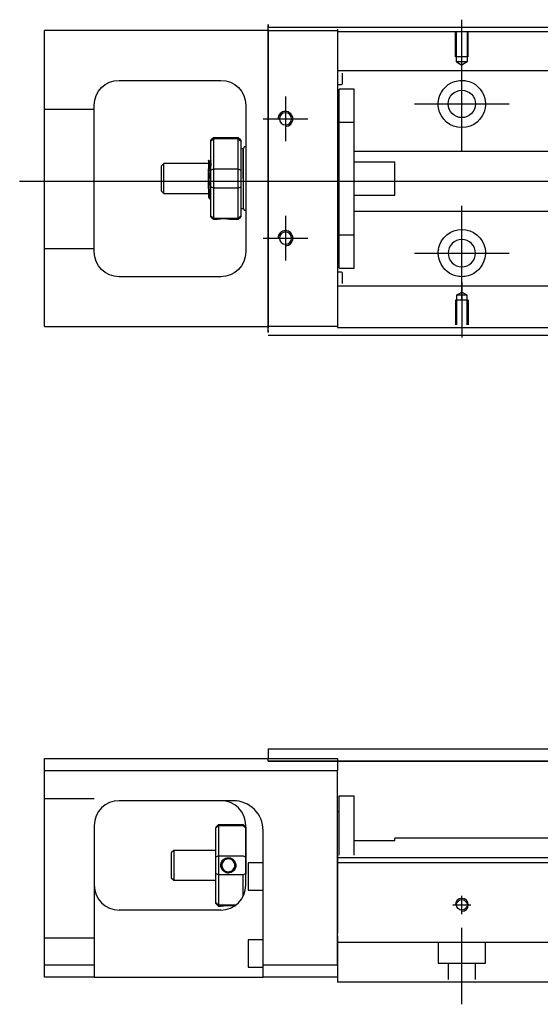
# Model space of a CAD drawing. Header units: millimetres. Extents: x -261 to 3135, y -1525 to 860.
# Tile 14 of 15: x -61 to 43, y -265 to -67. Entities that reach past the tile are written whole.
import ezdxf
from ezdxf.lldxf.tags import DXFTag

# ---------------------------------------------------------------- set-up
doc = ezdxf.new("R2010")
doc.units = ezdxf.units.MM
doc.layers.get('0').update_dxf_attribs({"linetype": 'CONTINUOUS'})
tags = doc.linetypes.add('DASHED', pattern=[25.72, 12.86, -12.86]).pattern_tags.tags
tags[6:7] = [DXFTag(74, 4), DXFTag(75, 0), DXFTag(340, '0'), DXFTag(46, 0.0), DXFTag(50, 0.0), DXFTag(44, 0.0), DXFTag(45, 0.0)]
tags[4:5] = [DXFTag(74, 4), DXFTag(75, 0), DXFTag(340, '0'), DXFTag(46, 0.0), DXFTag(50, 0.0), DXFTag(44, 0.0), DXFTag(45, 0.0)]

msp = doc.modelspace()

# ---------------------------------------------------------------- linework, layer by layer
for p, q in [((27.67, -78.16), (27.67, -67.04)), ((27.67, -93.52), (27.67, -74.47)), ((-7.83, -82.49), (-7.83, -91.49)), ((18.15, -83.99), (37.2, -83.99)), ((-12.33, -86.99), (-3.33, -86.99)), ((-61.33, -99.54), (81.97, -99.54)), ((27.67, -123.52), (27.67, -104.47)), ((-7.83, -106.49), (-7.83, -115.49)), ((-12.33, -110.99), (-3.33, -110.99)), ((18.15, -113.99), (37.2, -113.99)), ((27.67, -119.82), (27.67, -130.94))]:
    msp.add_line(p, q)
at = {"linetype": 'Continuous'}
for p, q in [((-56.33, -71.74), (-56.33, -69.24)), ((-11.33, -69.24), (-56.33, -69.24)), ((-11.33, -68.99), (-11.33, -67.99)), ((-11.33, -68.54), (89.92, -68.54)), ((-11.33, -68.99), (-11.33, -128.99)), ((2.67, -68.94), (2.67, -69.24)), ((2.67, -69.24), (2.67, -71.74)), ((-56.33, -126.24), (-56.33, -71.74)), ((2.67, -71.74), (2.67, -126.24)), ((-41.33, -79.24), (-20.83, -79.24)), ((-46.33, -113.74), (-46.33, -84.24)), ((-15.83, -84.24), (-15.83, -113.74)), ((-22.33, -90.79), (-22.83, -91.29)), ((-17.33, -90.79), (-22.33, -90.79)), ((-22.33, -90.79), (-22.33, -91.02)), ((-22.33, -91.02), (-22.33, -97.06)), ((-17.33, -91.02), (-22.33, -91.02)), ((-16.83, -91.29), (-17.33, -90.79)), ((-17.33, -91.02), (-17.33, -90.79)), ((-17.33, -97.06), (-17.33, -91.02)), ((-22.83, -91.48), (-22.83, -91.29)), ((-22.83, -97.32), (-22.83, -91.48)), ((-16.83, -91.29), (-16.83, -91.48)), ((-16.83, -91.48), (-16.83, -97.32)), ((-16.33, -92.99), (-16.83, -92.99)), ((-16.33, -98.99), (-16.33, -92.99)), ((-16.33, -93.09), (-16.33, -104.89)), ((-32.33, -95.99), (-32.83, -96.49)), ((-32.83, -96.49), (-32.83, -96.49)), ((-32.83, -96.49), (-32.83, -101.49)), ((-23.33, -95.99), (-32.33, -95.99)), ((-32.33, -101.99), (-32.33, -95.99)), ((-23.33, -100.98), (-23.33, -97.02)), ((-22.95, -95.49), (-23.2, -95.49)), ((-22.83, -98.99), (-22.83, -97.32)), ((-22.83, -100.67), (-22.83, -98.99)), ((-22.33, -97.06), (-22.33, -98.99)), ((-22.33, -97.06), (-17.33, -97.06)), ((-22.33, -98.99), (-22.33, -100.92)), ((-17.33, -98.99), (-17.33, -97.06)), ((-17.33, -100.92), (-17.33, -98.99)), ((-16.83, -97.32), (-16.83, -100.67)), ((-16.33, -98.99), (-16.33, -104.99)), ((-22.83, -106.51), (-22.83, -100.67)), ((-22.33, -100.92), (-22.33, -106.96)), ((-17.33, -100.92), (-22.33, -100.92)), ((-17.33, -106.96), (-17.33, -100.92)), ((-16.83, -100.67), (-16.83, -106.51)), ((-32.83, -101.49), (-32.33, -101.99)), ((-32.33, -101.99), (-23.33, -101.99)), ((-23.16, -102.99), (-22.99, -102.99)), ((-22.83, -106.69), (-22.83, -106.51)), ((-22.83, -106.69), (-22.33, -107.19)), ((-17.33, -107.19), (-16.83, -106.69)), ((-16.83, -104.99), (-16.33, -104.99)), ((-16.83, -106.51), (-16.83, -106.69)), ((-22.33, -106.96), (-22.33, -107.19)), ((-22.33, -106.96), (-17.33, -106.96)), ((-22.33, -107.19), (-21.83, -107.19)), ((-18.82, -107.19), (-17.33, -107.19)), ((-17.33, -107.19), (-17.33, -106.96)), ((-20.83, -118.74), (-41.33, -118.74)), ((-56.33, -128.74), (-56.33, -126.24)), ((2.67, -126.24), (2.67, -128.74)), ((-56.33, -128.74), (-11.33, -128.74)), ((-11.33, -129.99), (-11.33, -128.99)), ((74.02, -130.54), (-11.33, -130.54)), ((2.67, -128.74), (2.67, -128.94)), ((-11.33, -213.69), (61.73, -213.69)), ((-11.33, -213.69), (-11.33, -214.69)), ((-56.33, -218.14), (-56.33, -215.64)), ((-56.33, -215.64), (2.67, -215.64)), ((-11.33, -214.69), (-11.33, -215.69)), ((-11.33, -215.64), (-11.33, -215.64)), ((-11.33, -216.19), (-11.33, -215.69)), ((2.67, -215.64), (2.67, -218.14)), ((61.73, -216.19), (-11.33, -216.19)), ((-11.33, -216.2), (61.73, -216.2)), ((2.67, -218.14), (-56.33, -218.14)), ((-56.33, -257.14), (-56.33, -218.14)), ((2.67, -257.14), (2.67, -218.14)), ((2.97, -223.14), (5.97, -223.14)), ((2.97, -235.1), (2.97, -223.14)), ((2.97, -223.14), (5.97, -223.14)), ((2.97, -235.1), (2.97, -223.14)), ((5.97, -235.1), (5.97, -223.14)), ((5.97, -235.1), (5.97, -223.14)), ((-18.48, -224.14), (-41.33, -224.14)), ((2.97, -226.39), (2.67, -226.39)), ((2.97, -226.39), (2.67, -226.39)), ((-46.33, -229.14), (-46.33, -257.14)), ((-21.83, -229.44), (-21.33, -228.94)), ((-21.83, -229.44), (-21.83, -229.63)), ((-21.83, -235.47), (-21.83, -229.63)), ((-21.33, -228.94), (-21.33, -229.17)), ((-21.33, -228.94), (-16.33, -228.94)), ((-21.33, -229.17), (-21.33, -235.21)), ((-16.33, -229.17), (-21.33, -229.17)), ((-15.83, -229.44), (-16.33, -228.94)), ((-16.33, -229.17), (-16.33, -228.94)), ((-15.83, -241.14), (-15.83, -229.14)), ((-15.83, -229.44), (-15.83, -229.63)), ((-15.83, -229.63), (-15.83, -235.47)), ((-12.33, -257.14), (-12.33, -230.14)), ((48.43, -231.69), (14.17, -231.69)), ((14.17, -232.14), (14.17, -231.69)), ((5.97, -232.14), (14.17, -232.14)), ((-30.33, -234.14), (-30.83, -234.64)), ((-30.83, -234.64), (-30.83, -237.14)), ((-21.83, -234.14), (-30.33, -234.14)), ((-30.33, -234.14), (-30.33, -240.14)), ((-21.83, -238.82), (-21.83, -235.47)), ((-21.33, -235.21), (-21.33, -239.07)), ((-21.33, -235.21), (-16.33, -235.21)), ((-15.83, -235.47), (-15.83, -238.82)), ((81.79, -235.65), (2.67, -235.65)), ((-30.83, -237.14), (-30.83, -239.64)), ((-12.33, -236.64), (-15.33, -236.64)), ((-15.33, -236.64), (-15.33, -242.14)), ((81.53, -236.65), (2.67, -236.65)), ((-30.83, -239.64), (-30.33, -240.14)), ((-21.83, -244.66), (-21.83, -238.82)), ((-21.33, -239.07), (-21.33, -245.11)), ((-16.33, -239.07), (-21.33, -239.07)), ((-16.33, -243.32), (-16.33, -239.07)), ((-30.33, -240.14), (-21.83, -240.14)), ((-15.33, -242.14), (-12.33, -242.14)), ((-21.83, -244.84), (-21.83, -244.66)), ((-21.83, -244.84), (-21.33, -245.34)), ((-21.33, -245.11), (-21.33, -245.34)), ((-21.33, -245.11), (-17.79, -245.11)), ((-21.33, -245.34), (-20.83, -245.34)), ((-20.83, -246.14), (-41.33, -246.14)), ((2.67, -251.29), (2.67, -258.09)), ((-12.33, -252.14), (-15.33, -252.14)), ((-15.33, -252.14), (-15.33, -257.64)), ((-56.33, -257.14), (-46.33, -257.14)), ((-56.33, -259.64), (-56.33, -257.14)), ((-46.33, -257.14), (-46.33, -259.64)), ((-12.33, -259.64), (-12.33, -257.14)), ((-12.33, -257.14), (2.67, -257.14)), ((-15.33, -257.64), (-12.33, -257.64)), ((2.67, -258.09), (2.67, -260.65)), ((-46.33, -259.64), (-56.33, -259.64)), ((-46.33, -259.64), (-12.33, -259.64)), ((2.67, -259.64), (-12.33, -259.64)), ((75.38, -260.65), (2.67, -260.65))]:
    msp.add_line(p, q, dxfattribs=at)
at = {"linetype": 'DASHED'}
for p, q in [((-11.33, -67.99), (-11.33, -68.49)), ((-11.33, -72.56), (-11.33, -68.49)), ((2.67, -69.24), (2.67, -69.44)), ((2.67, -69.44), (2.67, -70.44)), ((2.67, -70.44), (2.67, -76.77)), ((-11.33, -82.56), (-11.33, -72.56)), ((2.67, -76.77), (2.67, -77.77)), ((-11.33, -90.56), (-11.33, -82.56)), ((-11.33, -106.56), (-11.33, -90.56)), ((-23.2, -95.49), (-23.2, -95.49)), ((-11.33, -114.56), (-11.33, -106.56)), ((-11.33, -124.56), (-11.33, -114.56)), ((2.67, -121.12), (2.67, -127.44)), ((-11.33, -129.49), (-11.33, -124.56)), ((2.67, -127.44), (2.67, -128.44)), ((2.67, -128.44), (2.67, -128.74)), ((-11.33, -129.49), (-11.33, -129.99)), ((-18.33, -224.14), (-18.48, -224.14)), ((2.67, -235.09), (2.67, -236.09)), ((2.67, -236.09), (2.67, -250.8)), ((2.67, -257.14), (2.67, -260.65))]:
    msp.add_line(p, q, dxfattribs=at)
at = {"linetype": 'DASHED', "ltscale": 0.3}
for p, q in [((-11.33, -69.24), (2.67, -69.24)), ((89.68, -69.5), (2.67, -69.5)), ((152.67, -77.32), (2.67, -77.32)), ((2.67, -77.77), (2.67, -79.31)), ((3.67, -79.86), (3.67, -77.77)), ((2.67, -79.31), (2.67, -82.87)), ((2.67, -80.06), (3.47, -80.06)), ((5.97, -80.99), (2.97, -80.99)), ((5.97, -80.99), (2.97, -80.99)), ((2.97, -87.68), (2.97, -80.99)), ((2.97, -87.68), (2.97, -80.99)), ((5.97, -87.68), (5.97, -80.99)), ((5.97, -87.68), (5.97, -80.99)), ((2.67, -82.87), (2.67, -84.79)), ((-46.33, -85.13), (-56.33, -85.13)), ((2.67, -84.79), (2.67, -113.1)), ((2.97, -88.24), (2.67, -88.24)), ((2.97, -88.24), (2.67, -88.24)), ((2.97, -110.31), (2.97, -87.68)), ((2.97, -87.68), (5.97, -87.68)), ((2.97, -110.31), (2.97, -87.68)), ((5.97, -110.31), (5.97, -87.68)), ((5.97, -110.31), (5.97, -87.68)), ((152.67, -93.54), (5.97, -93.54)), ((14.17, -95.68), (5.97, -95.68)), ((14.17, -102.31), (14.17, -95.68)), ((5.97, -102.31), (14.17, -102.31)), ((5.97, -105.54), (152.67, -105.54)), ((2.67, -109.74), (2.97, -109.74)), ((2.67, -109.74), (2.97, -109.74)), ((2.97, -110.31), (5.97, -110.31)), ((2.97, -116.99), (2.97, -110.31)), ((2.97, -116.99), (2.97, -110.31)), ((5.97, -116.99), (5.97, -110.31)), ((5.97, -116.99), (5.97, -110.31)), ((-46.33, -113.13), (-56.33, -113.13)), ((2.67, -113.1), (2.67, -115.01)), ((2.67, -115.01), (2.67, -118.58)), ((3.47, -117.83), (2.67, -117.83)), ((2.67, -118.58), (2.67, -120.12)), ((2.97, -116.99), (5.97, -116.99)), ((2.97, -116.99), (5.97, -116.99)), ((3.67, -120.12), (3.67, -118.03)), ((2.67, -120.12), (2.67, -121.12)), ((152.67, -120.67), (2.67, -120.67)), ((26.6, -122.44), (27.67, -121.82)), ((26.6, -122.44), (26.6, -128.44)), ((28.75, -122.44), (26.6, -122.44)), ((28.75, -122.44), (27.67, -121.82)), ((28.75, -128.44), (28.75, -122.44)), ((28.97, -123.44), (26.37, -123.44)), ((26.37, -123.44), (26.37, -128.44)), ((28.97, -123.44), (28.97, -128.44)), ((2.67, -128.74), (-11.33, -128.74)), ((152.67, -129), (2.67, -129)), ((-46.33, -223.79), (-56.33, -223.79)), ((-46.33, -251.79), (-56.33, -251.79)), ((152.67, -252.65), (2.67, -252.65)), ((22.92, -252.65), (22.92, -256.79)), ((32.42, -256.79), (32.42, -252.65)), ((22.92, -256.79), (32.42, -256.79)), ((24.92, -256.79), (24.92, -260.09)), ((30.42, -260.09), (30.42, -256.79))]:
    msp.add_line(p, q, dxfattribs=at)
at = {"linetype": 'DASHED', "ltscale": 0.1}
for p, q in [((26.37, -74.54), (26.37, -69.54)), ((26.6, -75.54), (26.6, -69.54)), ((28.75, -69.54), (28.75, -75.54)), ((28.97, -74.54), (28.97, -69.54)), ((28.97, -74.54), (26.37, -74.54)), ((28.75, -75.54), (26.6, -75.54)), ((26.6, -75.54), (27.67, -76.16)), ((28.75, -75.54), (27.67, -76.16))]:
    msp.add_line(p, q, dxfattribs=at)
at = {"ltscale": 0.5}
for p, q in [((27.67, -246.96), (27.67, -243.29)), ((25.87, -245.09), (29.47, -245.09)), ((27.67, -265.09), (27.67, -249.74))]:
    msp.add_line(p, q, dxfattribs=at)
at = {"linetype": 'Continuous'}
for centre, radius in [((27.67, -83.99), 2.75), ((27.67, -245.09), 1.07)]:
    msp.add_circle(centre, radius, dxfattribs=at)
at = {"linetype": 'Continuous', "extrusion": (0, 0, -1)}
for centre, radius in [((7.83, -86.99), 1.23), ((7.83, -110.99), 1.23), ((-27.67, -113.99), 2.75)]:
    msp.add_circle(centre, radius, dxfattribs=at)
for centre, radius, start, end in [((41.33, -84.24), 5, 0, 90), ((20.83, -84.24), 5, 90, 180), ((-27.67, -83.99), 4.75, 13.6191, 80.1049), ((-27.67, -83.99), 4.75, 99.8951, 166.3809), ((-27.67, -83.99), 4.75, 189.6765, 350.3235), ((-27.67, -113.99), 4.75, 10.8558, 169.1442), ((41.33, -113.74), 5, 270, 0), ((20.83, -113.74), 5, 180, 270), ((-27.67, -113.99), 4.75, 285.2319, 347.572), ((-27.67, -113.99), 4.75, 192.428, 254.7681)]:
    msp.add_arc(centre, radius, start, end, dxfattribs=at)
at = {"linetype": 'DASHED', "ltscale": 0.3}
for centre, start, end in [((3.47, -79.86), 270, 0), ((3.47, -118.03), 0, 90)]:
    msp.add_arc(centre, 0.2, start, end, dxfattribs=at)
for centre, radius in [((-7.83, -86.99), 1.5), ((-7.83, -110.99), 1.5), ((27.67, -245.09), 1.3)]:
    msp.add_arc(centre, radius, 270, 180)
at = {"linetype": 'Continuous'}
for centre, radius, start, end in [((-15.83, -93.09), 0.5, 90, 180), ((-15.83, -104.89), 0.5, 180, 270), ((-41.33, -229.14), 5, 90, 180), ((-20.83, -229.14), 5, 0, 90), ((-41.33, -241.14), 5, 180, 270), ((-20.83, -241.14), 5, 270, 0)]:
    msp.add_arc(centre, radius, start, end, dxfattribs=at)
at = {"linetype": 'DASHED'}
msp.add_arc((-18.33, -230.14), 6, 0, 90, dxfattribs=at)
at = {"linetype": 'Continuous'}
msp.add_ellipse((-18.33, -230.14), major_axis=(0, 6), ratio=1, start_param=4.712389, end_param=6.283185, dxfattribs=at)
for points, knots in [([(26.86, -79.31), (27.27, -79.24), (27.7, -79.22), (28.24, -79.28), (28.37, -79.29), (28.49, -79.31)], [0, 0, 0, 0, 0.772987, 0.772987, 1, 1, 1, 1]), ([(-23.33, -95.28), (-23.33, -95.31), (-23.33, -95.41), (-23.33, -95.72), (-23.33, -95.96), (-23.33, -96.47), (-23.33, -96.73), (-23.33, -97.02)], [0, 0, 0, 0, 0.341605, 0.341605, 0.709042, 0.709042, 1, 1, 1, 1]), ([(-22.99, -102.99), (-23, -102.99), (-23.01, -102.98), (-23.03, -102.9), (-23.05, -102.77), (-23.09, -102.37), (-23.1, -102.09), (-23.14, -101.45), (-23.16, -101.07), (-23.19, -100.25), (-23.21, -99.81), (-23.24, -98.92), (-23.26, -98.46), (-23.3, -97.67), (-23.31, -97.33), (-23.33, -97.02)], [0, 0, 0, 0, 0.062674, 0.062674, 0.22432, 0.22432, 0.386002, 0.386002, 0.547651, 0.547651, 0.70934, 0.70934, 0.870988, 0.870988, 1, 1, 1, 1]), ([(-22.83, -101.51), (-22.84, -101.24), (-22.86, -100.93), (-22.9, -100.24), (-22.91, -99.86), (-22.95, -99.08), (-22.97, -98.68), (-23.01, -97.91), (-23.02, -97.53), (-23.06, -96.86), (-23.07, -96.55), (-23.11, -96.05), (-23.13, -95.85), (-23.16, -95.6), (-23.18, -95.53), (-23.19, -95.5)], [0, 0, 0, 0, 0.142488, 0.142488, 0.289539, 0.289539, 0.436554, 0.436554, 0.583581, 0.583581, 0.730615, 0.730615, 0.877631, 0.877631, 1, 1, 1, 1]), ([(-22.95, -95.49), (-22.93, -95.49), (-22.92, -95.55), (-22.88, -95.76), (-22.86, -95.94), (-22.84, -96.27), (-22.83, -96.36), (-22.83, -96.47)], [0, 0, 0, 0, 0.388824, 0.388824, 0.829994, 0.829994, 1, 1, 1, 1]), ([(-23.33, -100.98), (-23.33, -101.34), (-23.33, -101.68), (-23.33, -102.2), (-23.33, -102.41), (-23.33, -102.65), (-23.33, -102.71), (-23.33, -102.72)], [0, 0, 0, 0, 0.355488, 0.355488, 0.70353, 0.70353, 1, 1, 1, 1]), ([(-23.33, -100.98), (-23.31, -101.36), (-23.29, -101.72), (-23.25, -102.31), (-23.24, -102.55), (-23.2, -102.88), (-23.18, -102.97), (-23.16, -102.99), (-23.16, -102.99), (-23.16, -102.99)], [0, 0, 0, 0, 0.320659, 0.320659, 0.641321, 0.641321, 0.962057, 0.962057, 1, 1, 1, 1]), ([(-21.83, -107.19), (-21.83, -107.19), (-21.8, -107.19), (-21.69, -107.17), (-21.6, -107.15), (-21.39, -107.12), (-21.25, -107.1), (-20.96, -107.07), (-20.8, -107.06), (-20.47, -107.04), (-20.29, -107.04), (-19.97, -107.05), (-19.82, -107.06), (-19.53, -107.08), (-19.39, -107.1), (-19.16, -107.13), (-19.06, -107.15), (-18.91, -107.18), (-18.86, -107.19), (-18.82, -107.19), (-18.82, -107.19), (-18.82, -107.19)], [0, 0, 0, 0, 0.109357, 0.109357, 0.21915, 0.21915, 0.330451, 0.330451, 0.436162, 0.436162, 0.542186, 0.542186, 0.640015, 0.640015, 0.743853, 0.743853, 0.849113, 0.849113, 0.958413, 0.958413, 1, 1, 1, 1]), ([(28.92, -118.58), (28.52, -118.69), (28.09, -118.74), (27.25, -118.74), (26.83, -118.69), (26.43, -118.58)], [0, 0, 0, 0, 0.500461, 0.500461, 1, 1, 1, 1]), ([(-20.83, -237.14), (-20.83, -236.97), (-20.8, -236.79), (-20.69, -236.46), (-20.6, -236.3), (-20.39, -236.02), (-20.25, -235.9), (-19.96, -235.72), (-19.8, -235.66), (-19.47, -235.58), (-19.29, -235.58), (-18.97, -235.62), (-18.82, -235.67), (-18.53, -235.81), (-18.39, -235.91), (-18.16, -236.15), (-18.06, -236.29), (-17.91, -236.6), (-17.86, -236.77), (-17.82, -237.01), (-17.82, -237.08), (-17.82, -237.14)], [0, 0, 0, 0, 0.109357, 0.109357, 0.21915, 0.21915, 0.330451, 0.330451, 0.436162, 0.436162, 0.542186, 0.542186, 0.640015, 0.640015, 0.743853, 0.743853, 0.849113, 0.849113, 0.958413, 0.958413, 1, 1, 1, 1]), ([(-17.82, -237.14), (-17.82, -237.32), (-17.85, -237.5), (-17.96, -237.83), (-18.05, -237.99), (-18.27, -238.26), (-18.4, -238.38), (-18.7, -238.56), (-18.86, -238.63), (-19.19, -238.7), (-19.36, -238.71), (-19.68, -238.66), (-19.84, -238.61), (-20.13, -238.47), (-20.26, -238.37), (-20.5, -238.13), (-20.6, -237.99), (-20.74, -237.69), (-20.8, -237.52), (-20.83, -237.28), (-20.83, -237.21), (-20.83, -237.14)], [0, 0, 0, 0, 0.109681, 0.109681, 0.219848, 0.219848, 0.331471, 0.331471, 0.436803, 0.436803, 0.542595, 0.542595, 0.640477, 0.640477, 0.744315, 0.744315, 0.8492, 0.8492, 0.95844, 0.95844, 1, 1, 1, 1]), ([(-18.03, -237.14), (-18.03, -237.02), (-18.04, -236.9), (-18.12, -236.64), (-18.18, -236.51), (-18.35, -236.28), (-18.45, -236.17), (-18.69, -236), (-18.82, -235.93), (-19.1, -235.85), (-19.25, -235.84), (-19.54, -235.85), (-19.68, -235.88), (-19.94, -235.99), (-20.07, -236.07), (-20.29, -236.26), (-20.38, -236.37), (-20.53, -236.62), (-20.58, -236.77), (-20.62, -236.99), (-20.63, -237.06), (-20.63, -237.14)], [0, 0, 0, 0, 0.090081, 0.090081, 0.195216, 0.195216, 0.30186, 0.30186, 0.410211, 0.410211, 0.517617, 0.517617, 0.621981, 0.621981, 0.727419, 0.727419, 0.835017, 0.835017, 0.943332, 0.943332, 1, 1, 1, 1]), ([(-20.63, -237.14), (-20.63, -237.27), (-20.61, -237.39), (-20.53, -237.64), (-20.47, -237.78), (-20.31, -238.01), (-20.2, -238.11), (-19.97, -238.28), (-19.83, -238.35), (-19.55, -238.43), (-19.4, -238.45), (-19.11, -238.43), (-18.97, -238.4), (-18.71, -238.29), (-18.58, -238.22), (-18.37, -238.03), (-18.27, -237.91), (-18.13, -237.66), (-18.07, -237.52), (-18.03, -237.3), (-18.03, -237.22), (-18.03, -237.14)], [0, 0, 0, 0, 0.090082, 0.090082, 0.19511, 0.19511, 0.301651, 0.301651, 0.410013, 0.410013, 0.517402, 0.517402, 0.621792, 0.621792, 0.727238, 0.727238, 0.834796, 0.834796, 0.943135, 0.943135, 1, 1, 1, 1]), ([(-20.83, -245.34), (-20.83, -245.34), (-20.8, -245.34), (-20.69, -245.32), (-20.6, -245.3), (-20.38, -245.27), (-20.25, -245.25), (-19.95, -245.22), (-19.79, -245.21), (-19.46, -245.19), (-19.29, -245.19), (-18.97, -245.2), (-18.81, -245.21), (-18.53, -245.23), (-18.39, -245.25), (-18.19, -245.28), (-18.11, -245.29), (-18.05, -245.3)], [0, 0, 0, 0, 0.1096809, 0.1096809, 0.2198481, 0.2198481, 0.3314707, 0.3314707, 0.4368026, 0.4368026, 0.542595, 0.542595, 0.6404774, 0.6404774, 0.7443154, 0.7443154, 0.8201607, 0.8201607, 0.8201607, 0.8201607])]:
    msp.add_open_spline(points, degree=3, knots=knots, dxfattribs=at)
for points, degree in [([(22.99, -84.79), (22.88, -84.13), (22.91, -83.47), (23.06, -82.87)], 3), ([(32.29, -82.87), (32.43, -83.47), (32.47, -84.14), (32.36, -84.79)], 3), ([(-22.83, -91.48), (-22.66, -91.33), (-22.49, -91.17), (-22.33, -91.02)], 3), ([(-17.33, -91.02), (-17.16, -91.17), (-16.99, -91.33), (-16.83, -91.48)], 3), ([(-23.19, -95.51), (-23.31, -95.3)], 1), ([(-22.83, -95.27), (-22.89, -95.38), (-22.95, -95.49)], 2), ([(-22.83, -97.32), (-22.66, -97.23), (-22.49, -97.15), (-22.33, -97.06)], 3), ([(-17.33, -97.06), (-17.16, -97.15), (-16.99, -97.23), (-16.83, -97.32)], 3), ([(-22.33, -100.92), (-22.49, -100.84), (-22.66, -100.75), (-22.83, -100.67)], 3), ([(-17.33, -100.92), (-17.16, -100.84), (-16.99, -100.75), (-16.83, -100.67)], 3), ([(-23.34, -102.69), (-23.25, -102.84), (-23.17, -102.99)], 2), ([(-22.98, -102.99), (-22.91, -102.85), (-22.83, -102.72)], 2), ([(-22.33, -106.96), (-22.49, -106.81), (-22.66, -106.66), (-22.83, -106.51)], 3), ([(-17.33, -106.96), (-17.16, -106.81), (-16.99, -106.66), (-16.83, -106.51)], 3), ([(23.04, -115.01), (22.9, -114.42), (22.88, -113.75), (23.01, -113.1)], 3), ([(32.34, -113.1), (32.46, -113.75), (32.44, -114.42), (32.31, -115.01)], 3), ([(-18.33, -224.14), (-18.38, -224.14), (-18.43, -224.14), (-18.48, -224.14)], 3), ([(-21.33, -229.17), (-21.49, -229.32), (-21.66, -229.48), (-21.83, -229.63)], 3), ([(-16.33, -229.17), (-16.16, -229.32), (-15.99, -229.48), (-15.83, -229.63)], 3), ([(-21.33, -235.21), (-21.49, -235.3), (-21.66, -235.38), (-21.83, -235.47)], 3), ([(-16.33, -235.21), (-16.16, -235.3), (-15.99, -235.38), (-15.83, -235.47)], 3), ([(-21.33, -239.07), (-21.49, -238.99), (-21.66, -238.9), (-21.83, -238.82)], 3), ([(-15.83, -238.82), (-15.99, -238.9), (-16.16, -238.99), (-16.33, -239.07)], 3), ([(-21.33, -245.11), (-21.49, -244.96), (-21.66, -244.81), (-21.83, -244.66)], 3)]:
    msp.add_open_spline(points, degree=degree, dxfattribs=at)
at = {"linetype": 'DASHED'}
for points, degree in [([(-22.95, -95.49), (-22.96, -95.5), (-22.96, -95.5)], 2), ([(-21.83, -107.19), (-21.82, -107.18)], 1)]:
    msp.add_open_spline(points, degree=degree, dxfattribs=at)

doc.saveas('drawing.dxf')
